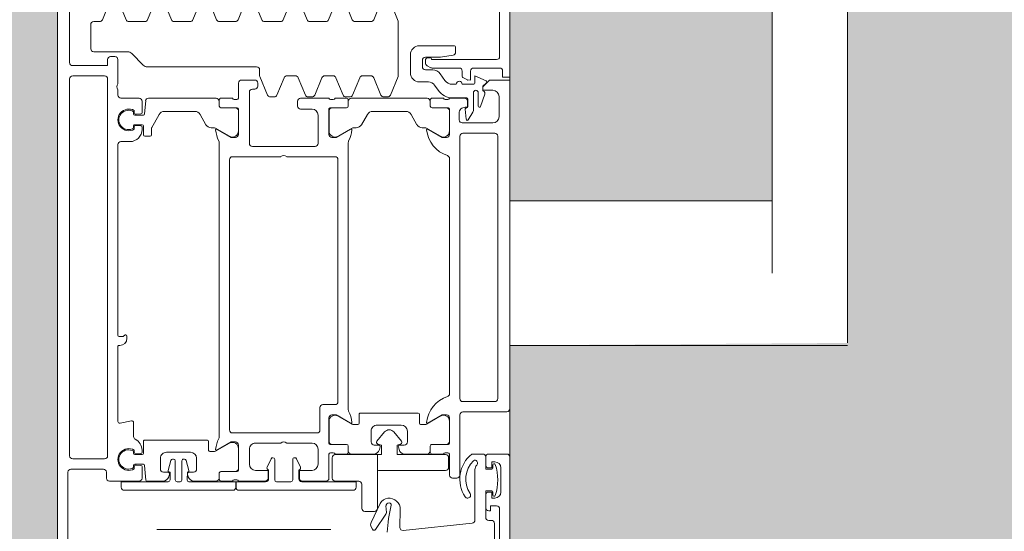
# Model space of a CAD drawing. Header units: millimetres. Extents: x 56389 to 130899, y 36187 to 101460.
# Tile 69 of 134: x 60391 to 60555, y 55293 to 55378. Entities that reach past the tile are written whole.
import ezdxf

# ---------------------------------------------------------------- set-up
doc = ezdxf.new("R2010")
doc.units = ezdxf.units.MM
for name, color, linetype, lineweight in [('Двери', 7, 'Continuous', 9), ('Штриховка поверхностей', 7, 'Continuous', 9), ('Элементы узлов', 7, 'Continuous', 9)]:
    doc.layers.add(name, color=color, linetype=linetype, lineweight=lineweight)

# ---------------------------------------------------------------- blocks, each defined once
blk = doc.blocks.new('АРФ_Дверь_Из_02 - Потолна с минимумом 1000-3843484-ВКК_01_К4_З_ЭОМ_кабель_')
at = {"layer": 'Двери', "color": 254, "true_color": 0xcccccc}
for p, q in [((-118.16, 122), (3.5, 122)), ((3.5, 122), (15.08, 122)), ((15.49, 109.5), (15.49, 122)), ((3.5, 109.5), (-118.16, 109.5)), ((-8.49, 109.5), (-8.49, 66)), ((15.49, 66), (15.49, 109.5)), ((26.5, 58.2), (26.5, 65.5)), ((33.5, 62.5), (33.5, 65.5)), ((-55.5, 64.3), (-32.4, 64.3)), ((-30.5, 60), (-30.5, 64.3)), ((-25.8, 64.2), (-22.4, 64.2)), ((-19.2, 64), (24.3, 64)), ((39.8, 64.5), (35.8, 64.5)), ((55.5, 64.3), (42.6, 64.3)), ((-21.4, 63.2), (-21.4, 58.1)), ((-19.7, 58.2), (-19.7, 63.5)), ((24.8, 63.5), (24.8, 58.2)), ((35.8, 63.2), (35.3, 63.2)), ((40.3, 63.2), (39.8, 63.2)), ((44.5, 62.5), (44.5, 62.95)), ((45, 63.45), (53.5, 63.45)), ((-26.4, 60.75), (-24.2, 60.75)), ((-24.14, 61.14), (-26.17, 61.84)), ((33.5, 59.7), (33.5, 61.5)), ((35.3, 62), (34, 62)), ((42.4, 62), (40.3, 62)), ((-27.8, 60), (-27.8, 58.1)), ((-23.44, 59.95), (-26.4, 59.95)), ((-25.55, 56.56), (-25.55, 58.85)), ((-25.35, 59.05), (-24.08, 59.05)), ((-23.88, 58.85), (-23.88, 58.78)), ((-21.92, 59.11), (-23.18, 59.88)), ((44.47, 60.2), (36.07, 60.2)), ((46.17, 48.31), (44.97, 59.75)), ((-30.5, 53.12), (-30.5, 57.6)), ((-30, 58.1), (-29.08, 58.1)), ((-25.5, 58.5), (-25.5, 56)), ((-23.66, 58.58), (-22, 58.74)), ((-21.9, 57.6), (-23, 57.6)), ((24.3, 57.7), (-19.2, 57.7)), ((37, 57.7), (27, 57.7)), ((37.5, 56.5), (37.5, 57.2)), ((-34.2, 56.8), (-34.2, 51)), ((-33.13, 57), (-34, 57)), ((-27.8, 57.1), (-27.8, 56.46)), ((-25.3, 55.72), (-25.3, 55.28)), ((-23.91, 53.1), (-23.91, 55.8)), ((-23.71, 56), (-19.5, 56)), ((-20.06, 55.99), (-23.4, 55.99)), ((-15.5, 56), (23.5, 56)), ((27.5, 56), (31.71, 56)), ((31.4, 55.99), (28.06, 55.99)), ((31.91, 55.8), (31.91, 53.1)), ((33.3, 55.28), (33.3, 55.72)), ((33.5, 56), (37, 56)), ((-28.44, 55.23), (-29.56, 54.45)), ((-27.67, 53.52), (-26.83, 54.1)), ((-25.5, 55), (-25.5, 53.1)), ((-23.9, 55.49), (-23.9, 53.09)), ((-20.53, 52.16), (-19.19, 54.49)), ((27.19, 54.49), (28.53, 52.16)), ((31.9, 53.09), (31.9, 55.49)), ((33.5, 53.1), (33.5, 55)), ((-32.2, 52.8), (-32.2, 52.5)), ((-30.87, 52.27), (-30.55, 52.89)), ((-30.2, 53.22), (-30.2, 52)), ((-28.2, 51), (-28.2, 52.49)), ((-25.5, 52.29), (-25.5, 39.71)), ((-25.2, 52.8), (-24.21, 52.8)), ((-24.2, 52.79), (-25, 52.79)), ((33, 52.79), (32.2, 52.79)), ((32.21, 52.8), (33.2, 52.8)), ((33.5, 48.59), (33.5, 52.29)), ((-30.7, 51.5), (-31.8, 51.5)), ((-31.7, 52), (-31.32, 52)), ((-20.6, 51.47), (-20.6, 51.91)), ((26.7, 50.8), (26.7, 41.2)), ((28.4, 51), (26.9, 51)), ((28.6, 51.91), (28.6, 51.2)), ((-32.7, 49.5), (-29.7, 49.5)), ((-22.8, 49.62), (-21.1, 50.6)), ((29.7, 49), (31.5, 49)), ((-38.29, 47.46), (-41.39, 46.18)), ((-29.3, 47.5), (-38.1, 47.5)), ((-26.01, 46.18), (-29.11, 47.46)), ((-23.3, 43.25), (-23.3, 48.75)), ((28.7, 44), (28.7, 48)), ((32, 48.5), (32, 47.75)), ((32.31, 47.51), (32.76, 47.63)), ((42.71, 47.83), (45.66, 47.76)), ((41.64, 45.77), (41.75, 45.62)), ((-41.39, 44.62), (-38.51, 43.43)), ((-28.89, 43.43), (-26.01, 44.62)), ((-25.7, 45.08), (-25.7, 45.72)), ((32, 44.25), (32, 43.5)), ((32.76, 44.37), (32.31, 44.49)), ((44.86, 42.98), (41.72, 44.51)), ((42.09, 45.46), (43.19, 45.52)), ((43.49, 45.43), (46.01, 43.74)), ((-38.2, 42.97), (-38.2, 40.33)), ((-29.2, 41.57), (-29.2, 42.97)), ((31.5, 43), (29.7, 43)), ((33.5, 39.71), (33.5, 43.41)), ((45.98, 43.23), (45.56, 43.01)), ((-26.01, 39.91), (-28.89, 41.11)), ((-21.1, 41.4), (-22.8, 42.38)), ((26.9, 41), (28.4, 41)), ((-38.51, 39.87), (-41.39, 38.68)), ((-25.7, 38.82), (-25.7, 39.45)), ((-24.21, 39.2), (-25.2, 39.2)), ((-25, 39.21), (-24.2, 39.21)), ((-20.6, 40.09), (-20.6, 40.53)), ((-19.19, 37.51), (-20.53, 39.84)), ((26.17, 39.2), (-18.17, 39.2)), ((28.53, 39.84), (27.19, 37.51)), ((28.6, 40.8), (28.6, 40.09)), ((32.2, 39.21), (33, 39.21)), ((33.2, 39.2), (32.21, 39.2)), ((39.5, 21.1), (39.5, 40)), ((-28.89, 37.16), (-26.01, 38.36)), ((-25.5, 38.9), (-25.5, 37)), ((-23.91, 36.2), (-23.91, 38.9)), ((-23.9, 38.91), (-23.9, 36.51)), ((31.9, 36.51), (31.9, 38.91)), ((31.91, 38.9), (31.91, 36.2)), ((33.5, 37), (33.5, 38.9)), ((-41.39, 37.12), (-38.51, 35.93)), ((-29.2, 35.3), (-29.2, 36.7)), ((-25.5, 36), (-25.5, 31.3)), ((-25.3, 36.72), (-25.3, 36.28)), ((-19.5, 36), (-23.71, 36)), ((-23.4, 36.01), (-20.06, 36.01)), ((-15.8, 29), (-15.8, 37)), ((-15.3, 37.5), (24.8, 37.5)), ((25.3, 37), (25.3, 35)), ((31.71, 36), (27.5, 36)), ((28.06, 36.01), (31.4, 36.01)), ((33.3, 36.28), (33.3, 36.72)), ((37.5, 36), (33.5, 36)), ((46, 7.44), (46, 36.29)), ((-38.2, 35.47), (-38.2, 32.83)), ((-26.01, 33.64), (-28.89, 34.84)), ((25.8, 34.5), (29.5, 34.5)), ((38, 31.6), (38, 35.5)), ((-25.7, 32.55), (-25.7, 33.18)), ((-23.7, 31.3), (-23.7, 33.2)), ((-22.7, 34.2), (-18, 34.2)), ((-17.5, 33.7), (-17.5, 23.3)), ((30, 34), (30, 20)), ((31.7, 29), (31.7, 33.2)), ((32.7, 34.2), (35.2, 34.2)), ((-38.51, 32.37), (-41.39, 31.18)), ((-28.89, 30.89), (-26.01, 32.09)), ((35.69, 31.26), (34.27, 30.6)), ((-41.39, 29.62), (-38.51, 28.43)), ((-29.2, 29.03), (-29.2, 30.43)), ((-25, 30.8), (-24.2, 30.8)), ((34.1, 30.33), (34.1, 30.3)), ((34.4, 30), (37.8, 30)), ((37.6, 31), (36.1, 31)), ((38.1, 29.7), (38.1, 27.3)), ((-38.2, 27.97), (-38.2, 25.33)), ((-26.01, 27.38), (-28.89, 28.57)), ((-15.8, 20), (-15.8, 28)), ((31.7, 23.8), (31.7, 28)), ((-25.7, 26.28), (-25.7, 26.92)), ((34.1, 26.7), (34.1, 26.67)), ((34.27, 26.4), (35.69, 25.74)), ((37.8, 27), (34.4, 27)), ((-38.51, 24.87), (-41.39, 23.68)), ((-30.2, 24.5), (-29.3, 24.5)), ((-29.11, 24.54), (-26.01, 25.82)), ((36.1, 26), (37.6, 26)), ((38, 21), (38, 25.4)), ((-30.7, 5.91), (-30.7, 24)), ((-28.5, 23.7), (-28.5, 21.5)), ((-27.5, 24.2), (-28, 24.2)), ((-27, 23.3), (-27, 23.7)), ((-41.39, 22.12), (-38.51, 20.93)), ((-18, 22.8), (-26.5, 22.8)), ((35.2, 22.8), (32.7, 22.8)), ((-38.2, 20.47), (-38.2, 17.83)), ((-28, 21), (-25.5, 21)), ((-25.5, 20), (-25.5, 18.1)), ((-25.3, 20.72), (-25.3, 20.28)), ((-23.91, 18.1), (-23.91, 20.8)), ((-23.9, 20.49), (-23.9, 18.09)), ((-23.71, 21), (-19.5, 21)), ((-20.06, 20.99), (-23.4, 20.99)), ((32, 21), (36.21, 21)), ((32.56, 20.99), (35.9, 20.99)), ((36.4, 20.49), (36.4, 18.09)), ((36.41, 20.8), (36.41, 18.1)), ((37.8, 20.28), (37.8, 20.72)), ((38, 18.1), (38, 20)), ((39.5, 20.06), (39.5, 2.06)), ((-20.53, 17.16), (-19.19, 19.49)), ((29.5, 19.5), (-15.3, 19.5)), ((33.03, 17.16), (31.69, 19.49)), ((-38.51, 17.37), (-41.39, 16.18)), ((-25.5, 17.29), (-25.5, 6.1)), ((-25.2, 17.8), (-24.21, 17.8)), ((-24.2, 17.79), (-25, 17.79)), ((-20.6, 16.47), (-20.6, 16.91)), ((-18.17, 17.8), (30.67, 17.8)), ((33.1, 16.25), (33.1, 16.91)), ((36.7, 17.79), (37.5, 17.79)), ((36.71, 17.8), (37.7, 17.8)), ((38, 17.29), (38, 13.64)), ((-22.8, 14.62), (-21.1, 15.6)), ((31.2, 5.45), (31.2, 15.85)), ((31.4, 16.05), (32.9, 16.05)), ((-41.39, 14.62), (-38.51, 13.43)), ((-23.3, 8.69), (-23.3, 13.75)), ((36, 14.05), (34.2, 14.05)), ((36.5, 12.8), (36.5, 13.55)), ((-38.2, 12.97), (-38.2, 10.33)), ((33.2, 13.05), (33.2, 9.05)), ((34.34, 11.91), (34.34, 12.04)), ((34.57, 12.33), (36.24, 12.78)), ((37.8, 11.61), (34.64, 11.61)), ((37.26, 12.68), (36.81, 12.56)), ((-38.51, 9.87), (-41.39, 8.68)), ((34.34, 10.07), (34.34, 10.21)), ((34.64, 10.51), (37.8, 10.51)), ((38.1, 10.81), (38.1, 11.31)), ((36.24, 9.34), (34.57, 9.78)), ((36.5, 8.55), (36.5, 9.3)), ((36.81, 9.54), (37.26, 9.42)), ((38, 8.46), (38, 5.83)), ((-41.39, 7.12), (-38.51, 5.93)), ((34.2, 8.05), (36, 8.05)), ((-38.2, 5.47), (-38.2, 2.83)), ((-32.91, 3.29), (-30.99, 5.21)), ((-25.04, 5.61), (-22.88, 5.42)), ((-23.09, 5), (-25, 5)), ((-22.7, 5.22), (-22.7, 3.8)), ((-21.1, 3.8), (-21.1, 5.05)), ((-20.9, 5.25), (-19.4, 5.25)), ((-20.3, 5), (-20.71, 5)), ((-19.2, 5.45), (-19.2, 6.35)), ((33.4, 5.25), (31.4, 5.25)), ((33.21, 5), (32.84, 5)), ((33.6, 3.8), (33.6, 5.05)), ((35.2, 5.22), (35.2, 3.8)), ((37.82, 5.63), (35.38, 5.42)), ((37.5, 5), (35.59, 5)), ((-25.5, 4.5), (-25.5, 1.5)), ((-23.46, 3.7), (-23.12, 3.7)), ((-22.9, 3.6), (-23.26, 3.6)), ((-22.83, 4.03), (-22.89, 4.82)), ((-20.91, 4.82), (-20.98, 4.03)), ((-20.54, 3.6), (-20.9, 3.6)), ((-20.68, 3.7), (-20.34, 3.7)), ((30.6, 3.6), (28.3, 3.6)), ((32.84, 3.7), (33.18, 3.7)), ((33.04, 3.6), (33.4, 3.6)), ((33.47, 4.03), (33.41, 4.82)), ((35.39, 4.82), (35.32, 4.03)), ((35.4, 3.6), (35.76, 3.6)), ((35.62, 3.7), (35.96, 3.7)), ((38, -0.4), (38, 4.5)), ((-38.51, 2.37), (-41.39, 1.18)), ((-33.2, -3), (-33.2, 2.59)), ((-18.3, 1.5), (-18.3, 3)), ((14.3, 2.5), (13.95, 2.5)), ((28.01, 3.24), (28.37, 1.36)), ((-32.4, 0.5), (-32.4, -0.2)), ((-27.9, 1), (-31.9, 1)), ((-26, 1), (-26.9, 1)), ((13.8, 1), (-17.8, 1)), ((15.5, 1.2), (15.5, 1.3)), ((28.08, 1), (15.7, 1)), ((-41.39, -0.38), (-38.51, -1.57)), ((-29.2, -6.5), (-29.2, -1.2)), ((-28.7, -0.7), (33.8, -0.7)), ((34.3, -1.2), (34.3, -6.5)), ((36, -6.8), (36, -1.4)), ((36.5, -0.9), (37.5, -0.9)), ((-38.2, -2.03), (-38.2, -3)), ((-37.7, -3.5), (-33.7, -3.5)), ((-31.4, -7), (-51.4, -7)), ((33.8, -7), (-28.7, -7)), ((49.4, -7.3), (36.5, -7.3)), ((-60, -9), (58, -9))]:
    blk.add_line(p, q, dxfattribs=at)
at = {"layer": 'Двери', "color": 254, "true_color": 0xcccccc, "flags": 128}
for points in [[(-30, 64.8), (-29, 64.8), (-29, 66), (-58.5, 66), (-58.5, 46.5)], [(26, 66), (-28.5, 66), (-28.5, 62.6), (-27.4, 61.5), (-26.8, 61.5), (-26.8, 63.2)], [(34, 66), (120.5, 66), (120.5, 62.6), (119.4, 61.5), (118.8, 61.5), (118.8, 63.2)], [(-31.9, 63.8), (-31.9, 53), (-32, 53)], [(42.1, 63.8), (42.1, 62.8), (42.9, 62.8), (42.9, 62.5)], [(-28.38, 62.06), (-29.2, 60.2), (-28, 60.2)], [(-26.85, 61.5), (-27.5, 61.5), (-28.04, 62.12)], [(34, 62), (36, 62), (36, 63)], [(34.8, 63.5), (34.8, 63), (35.8, 63), (35.8, 62.5)], [(39.6, 63), (39.6, 62), (44, 62)], [(39.8, 62.5), (39.8, 63), (40.8, 63), (40.8, 63.5)], [(-28.9, 58.21), (-28.52, 58.96), (-28.5, 59.5), (-30, 59.5)], [(-24, 58.6), (-24, 59), (-25, 59)], [(-32.3, 52), (-32.3, 54.5), (-32.63, 56.58)], [(-19, 55.5), (-19, 54.8), (-20.38, 52.41)], [(28.38, 52.41), (27, 54.8), (27, 55.5)], [(-20.38, 39.59), (-19, 37.2), (-19, 36.5)], [(27, 36.5), (27, 37.2), (28.38, 39.59)], [(39, 40.5), (38.1, 40.5), (38.1, 31.5)], [(36.2, 33.2), (36.2, 31.1), (37.5, 31.1)], [(37.5, 25.9), (36.2, 25.9), (36.2, 23.8)], [(38.1, 25.5), (38.1, 20.6), (39, 20.6)], [(-19, 20.5), (-19, 19.8), (-20.38, 17.41)], [(32.88, 17.41), (31.5, 19.8), (31.5, 20.5)], [(38.1, 12.76), (38.1, 20.56), (39, 20.56)], [(36.5, 12.46), (36.49, 12.62), (36.5, 12.56), (37.8, 12.46)], [(37.8, 9.66), (36.5, 9.66), (36.49, 9.49), (36.5, 9.66)], [(39, 1.56), (38.1, 1.56), (38.1, 9.36)], [(-19.4, 6.55), (-20.55, 6.55), (-22.8, 7.82)], [(13.75, 2.3), (13.75, 2.23), (14, 1.9), (14, 1.2)], [(-31.9, -0.7), (-30.9, -0.7), (-30.9, -6.5)]]:
    blk.add_lwpolyline(points, dxfattribs=at)
for points in [[(34.1, 55.85), (35.7, 55.85)], [(31.84, 47.89), (32, 47.3), (33.6, 47.3), (33.6, 55.35), (33.6, 47.3), (32, 47.3)], [(36.2, 55.35), (36.2, 44.35)], [(29.84, 46.77), (31.36, 48.04)], [(31.36, 43.96), (29.84, 45.23)], [(36.3, 44.05), (33.6, 44.05), (33.6, 44.7), (32, 44.7), (31.84, 44.11), (32, 44.7), (33.6, 44.7), (33.6, 44.05)], [(42.5, 44.05), (33.6, 44.05), (33.6, 37.05), (33.6, 44.05)], [(43, 41.95), (43, 43.55)], [(38, 37.05), (38, 40.95)], [(38.5, 41.45), (42.5, 41.45)], [(34.1, 36.55), (37.5, 36.55)]]:
    blk.add_lwpolyline(points, close=True, dxfattribs=at)
at = {"layer": 'Двери', "color": 254, "true_color": 0xcccccc}
for centre, radius, start, end in [((26, 65.5), 0.5, 0, 90), ((34, 65.5), 0.5, 90, 180), ((-32.4, 63.8), 0.5, 0, 90), ((-30, 64.3), 0.5, 90, 180), ((-25.8, 63.2), 1, 90, 180), ((-22.4, 63.2), 1, 360, 90), ((-19.2, 63.5), 0.5, 90, 180), ((24.3, 63.5), 0.5, 0, 90), ((35.8, 63.5), 1, 90, 180), ((37.8, 55.79), 8.21, 71.8194, 108.1806), ((39.8, 63.5), 1, 0, 90), ((42.6, 63.8), 0.5, 90, 180), ((-28.19, 61.98), 0.2, 41.4237, 156.1613), ((34, 62.5), 0.5, 180, 270), ((35.3, 63.4), 0.2, 108.1806, 270), ((35.3, 62.5), 0.5, 270, 360), ((35.8, 63), 0.2, 360, 90), ((39.8, 63), 0.2, 90, 180), ((40.3, 62.5), 0.5, 180, 270), ((40.3, 63.4), 0.2, 270, 71.8194), ((42.4, 62.5), 0.5, 270, 0), ((44, 62.5), 0.5, 270, 0), ((45, 62.95), 0.5, 90, 180), ((-26.85, 61.7), 0.2, 270, 336.1826), ((-26.4, 60.35), 0.4, 90, 270), ((-26.3, 61.46), 0.4, 71.0954, 156.1826), ((-24.2, 60.95), 0.2, 270, 71.0954), ((34, 61.5), 0.5, 90, 180), ((35, 60.15), 0.5, 44.427, 161.9642), ((36.07, 61.2), 1, 224.427, 270), ((-30, 60), 0.5, 180, 270), ((-28.7, 59.05), 0.2, 333, 0), ((-28, 60), 0.2, 0, 90), ((-25.35, 58.85), 0.2, 90, 180), ((-25, 58.5), 0.5, 90, 180), ((-24.08, 58.85), 0.2, 0, 90), ((-23.44, 59.45), 0.5, 58.815, 90), ((-22.02, 58.94), 0.2, 275.5, 58.815), ((37.65, 63), 5.3, 218.5054, 303.56), ((34.85, 60.2), 0.341, 161.9642, 225.0141), ((37.65, 63), 4.3, 225.0141, 303.56), ((40.3, 59), 0.5, 303.56, 123.56), ((44.47, 59.7), 0.5, 6, 90), ((-30, 57.6), 0.5, 90, 180), ((-29.08, 58.3), 0.2, 270, 333), ((-27.8, 57.6), 0.5, 90, 270), ((-23, 58.6), 1, 180, 270), ((-23.68, 58.78), 0.2, 180, 275.5), ((-21.9, 58.1), 0.5, 270, 0), ((-19.2, 58.2), 0.5, 180, 270), ((24.3, 58.2), 0.5, 270, 0), ((27, 58.2), 0.5, 180, 270), ((37, 57.2), 0.5, 0, 90), ((-34, 56.8), 0.2, 90, 180), ((-33.13, 56.5), 0.5, 9.0903, 90), ((-29.3, 56.46), 1.5, 305, 0), ((-28.55, 56.56), 3, 305, 0), ((-25.6, 55.72), 0.3, 0, 70.5288), ((-23.71, 55.8), 0.2, 90, 180), ((-23.4, 55.49), 0.5, 90, 180), ((-20.74, 57.18), 5, 275.6226, 342.2516), ((-20.06, 54.99), 1, 330, 90), ((-19.5, 55.5), 0.5, 0, 90), ((-15.5, 55.5), 0.5, 90, 162.2516), ((23.5, 55.5), 0.5, 17.7484, 90), ((28.74, 57.18), 5, 197.7484, 264.3774), ((27.5, 55.5), 0.5, 90, 180), ((28.06, 54.99), 1, 90, 210), ((31.4, 55.49), 0.5, 0, 90), ((31.71, 55.8), 0.2, 0, 90), ((33.6, 55.72), 0.3, 109.4712, 180), ((34.1, 55.35), 0.5, 90, 180), ((34.1, 55.35), 0.5, 90, 180), ((35.7, 55.35), 0.5, 0, 90), ((35.7, 55.35), 0.5, 0, 90), ((37, 56.5), 0.5, 270, 0), ((-28.7, 53.22), 1.5, 125, 180), ((-25.6, 55.28), 0.3, 289.4712, 0), ((33.6, 55.28), 0.3, 180, 250.5288), ((-32, 52.8), 0.2, 90, 180), ((-31.7, 52.5), 0.5, 180, 270), ((-31.32, 52.5), 0.5, 270, 333), ((-31, 53.12), 0.5, 333, 0), ((-26.95, 52.49), 1.25, 125, 180), ((-25.2, 53.1), 0.3, 180, 270), ((-25, 52.29), 0.5, 90, 180), ((-24.21, 53.1), 0.3, 270, 0), ((-24.2, 53.09), 0.3, 270, 0), ((-20.26, 52.34), 0.138, 150, 275.6226), ((28.26, 52.34), 0.138, 264.3774, 30), ((32.2, 53.09), 0.3, 180, 270), ((32.21, 53.1), 0.3, 180, 270), ((33, 52.29), 0.5, 0, 90), ((33.2, 53.1), 0.3, 270, 0), ((-32.7, 51), 1.5, 180, 270), ((-31.8, 52), 0.5, 180, 270), ((-30.7, 52), 0.5, 270, 0), ((-29.7, 51), 1.5, 270, 0), ((-21.6, 51.47), 1, 300, 0), ((-20.1, 51.91), 0.5, 150, 180), ((26.9, 50.8), 0.2, 90, 180), ((28.4, 51.2), 0.2, 270, 0), ((28.1, 51.91), 0.5, 0, 30), ((-22.3, 48.75), 1, 120, 180), ((29.7, 48), 1, 90, 180), ((31.5, 48.5), 0.5, 0, 90), ((-38.1, 47), 0.5, 90, 112.5), ((-29.3, 47), 0.5, 67.5, 90), ((31.55, 47.81), 0.3, 15, 130), ((31.55, 47.81), 0.3, 15, 130), ((32.25, 47.75), 0.25, 180, 285), ((32.5, 48.59), 1, 285, 0), ((42.67, 45.98), 1.85, 88.6082, 187.0666), ((45.67, 48.26), 0.5, 268.6082, 6), ((-26.2, 45.72), 0.5, 0, 67.5), ((30.48, 46), 1, 130, 230), ((30.48, 46), 1, 130, 230), ((42.42, 45.95), 1.6, 187.0666, 244), ((41.92, 45.98), 0.35, 76.469, 217), ((47.85, 70.62), 25, 256.469, 266.7837), ((-26.2, 45.08), 0.5, 292.5, 0), ((31.55, 44.19), 0.3, 230, 345), ((31.55, 44.19), 0.3, 230, 345), ((32.25, 44.25), 0.25, 75, 180), ((32.5, 43.41), 1, 0, 75), ((36.7, 44.35), 0.5, 180, 216.8699), ((36.7, 44.35), 0.5, 180, 216.8699), ((42.07, 45.86), 0.4, 217, 273), ((43.22, 45.02), 0.5, 56, 93), ((-38.7, 42.97), 0.5, 0, 67.5), ((-28.7, 42.97), 0.5, 112.5, 180), ((-22.3, 43.25), 1, 180, 240), ((29.7, 44), 1, 180, 270), ((31.5, 43.5), 0.5, 270, 0), ((42.5, 43.55), 0.5, 0, 90), ((42.5, 43.55), 0.5, 0, 90), ((45.19, 43.71), 0.8, 246, 298), ((45.84, 43.49), 0.3, 298, 56), ((-28.7, 41.57), 0.5, 180, 247.5), ((-21.6, 40.53), 1, 0, 60), ((26.9, 41.2), 0.2, 180, 270), ((28.4, 40.8), 0.2, 0, 90), ((38.5, 40.95), 0.5, 90, 180), ((38.5, 40.95), 0.5, 90, 180), ((42.5, 41.95), 0.5, 270, 0), ((42.5, 41.95), 0.5, 270, 0), ((-38.7, 40.33), 0.5, 292.5, 0), ((-26.2, 39.45), 0.5, 0, 67.5), ((-25, 39.71), 0.5, 180, 270), ((-25.2, 38.9), 0.3, 90, 180), ((-24.21, 38.9), 0.3, 0, 90), ((-24.2, 38.91), 0.3, 0, 90), ((-20.1, 40.09), 0.5, 180, 210), ((-20.26, 39.66), 0.138, 84.6714, 210), ((-20.71, 34.82), 5, 62.5097, 84.6714), ((-18.17, 39.7), 0.5, 242.5097, 270), ((26.17, 39.7), 0.5, 270, 297.4903), ((28.71, 34.82), 5, 95.3286, 117.4903), ((28.26, 39.66), 0.138, 330, 95.3286), ((28.1, 40.09), 0.5, 330, 0), ((32.2, 38.91), 0.3, 90, 180), ((32.21, 38.9), 0.3, 90, 180), ((33, 39.71), 0.5, 270, 0), ((33.2, 38.9), 0.3, 0, 90), ((39, 40), 0.5, 0, 90), ((-26.2, 38.82), 0.5, 292.5, 0), ((-38.7, 35.47), 0.5, 360, 67.5), ((-28.7, 36.7), 0.5, 112.5, 180), ((-25.6, 36.72), 0.3, 0, 70.5288), ((-25.6, 36.28), 0.3, 289.4712, 360), ((-23.71, 36.2), 0.2, 180, 270), ((-23.4, 36.51), 0.5, 180, 270), ((-20.06, 37.01), 1, 270, 30), ((-19.5, 36.5), 0.5, 270, 0), ((-15.3, 37), 0.5, 90, 180), ((24.8, 37), 0.5, 0, 90), ((27.5, 36.5), 0.5, 180, 270), ((28.06, 37.01), 1, 150, 270), ((31.4, 36.51), 0.5, 270, 0), ((31.71, 36.2), 0.2, 270, 0), ((33.6, 36.72), 0.3, 109.4712, 180), ((33.6, 36.28), 0.3, 180, 250.5288), ((34.1, 37.05), 0.5, 180, 270), ((34.1, 37.05), 0.5, 180, 270), ((37.5, 37.05), 0.5, 270, 0), ((37.5, 37.05), 0.5, 270, 0), ((37.5, 35.5), 0.5, 0, 90), ((-28.7, 35.3), 0.5, 180, 247.5), ((25.8, 35), 0.5, 180, 270), ((29.5, 34), 0.5, 360, 90), ((-38.7, 32.83), 0.5, 292.5, 0), ((-26.2, 33.18), 0.5, 0, 67.5), ((-22.7, 33.2), 1, 90, 180), ((-18, 33.7), 0.5, 360, 90), ((32.7, 33.2), 1, 90, 180), ((35.2, 33.2), 1, 0, 90), ((-26.2, 32.55), 0.5, 292.5, 0), ((-25, 31.3), 0.5, 180, 270), ((-24.2, 31.3), 0.5, 270, 360), ((35.82, 30.99), 0.3, 21.7118, 115), ((37.5, 31.6), 0.5, 270, 0), ((37.6, 31.5), 0.5, 270, 0), ((-28.7, 30.43), 0.5, 112.5, 180), ((34.4, 30.33), 0.3, 115, 180), ((34.4, 30.3), 0.3, 180, 270), ((37.8, 29.7), 0.3, 0, 90), ((-38.7, 27.97), 0.5, 0, 67.5), ((-28.7, 29.03), 0.5, 180, 247.5), ((-15.28, 28.5), 0.725, 136.3972, 223.6028), ((32.22, 28.5), 0.725, 136.3972, 223.6028), ((-26.2, 26.92), 0.5, 0, 67.5), ((-26.2, 26.28), 0.5, 292.5, 0), ((34.4, 26.7), 0.3, 90, 180), ((34.4, 26.67), 0.3, 180, 245), ((37.8, 27.3), 0.3, 270, 0), ((-38.7, 25.33), 0.5, 292.5, 0), ((-30.2, 24), 0.5, 90, 180), ((-29.3, 25), 0.5, 270, 292.5), ((35.82, 26.01), 0.3, 245, 338.2882), ((37.5, 25.4), 0.5, 0, 90), ((37.6, 25.5), 0.5, 360, 90), ((-28, 23.7), 0.5, 90, 180), ((-27.5, 23.7), 0.5, 0, 90), ((-26.5, 23.3), 0.5, 180, 270), ((-18, 23.3), 0.5, 270, 0), ((32.7, 23.8), 1, 180, 270), ((35.2, 23.8), 1, 270, 0), ((-28, 21.5), 0.5, 180, 270), ((-38.7, 20.47), 0.5, 0, 67.5), ((-25.6, 20.72), 0.3, 0, 70.5288), ((-25.6, 20.28), 0.3, 289.4712, 0), ((-23.71, 20.8), 0.2, 90, 180), ((-23.4, 20.49), 0.5, 90, 180), ((-20.06, 19.99), 1, 330, 90), ((-19.5, 20.5), 0.5, 360, 90), ((-15.3, 20), 0.5, 180, 270), ((29.5, 20), 0.5, 270, 0), ((32, 20.5), 0.5, 90, 180), ((32.56, 19.99), 1, 90, 210), ((35.9, 20.49), 0.5, 0, 90), ((36.21, 20.8), 0.2, 0, 90), ((38.1, 20.72), 0.3, 109.4712, 180), ((38.1, 20.28), 0.3, 180, 250.5288), ((39, 21.1), 0.5, 270, 360), ((39, 20.06), 0.5, 360, 90), ((-25.2, 18.1), 0.3, 180, 270), ((-24.21, 18.1), 0.3, 270, 0), ((-24.2, 18.09), 0.3, 270, 0), ((36.7, 18.09), 0.3, 180, 270), ((36.71, 18.1), 0.3, 180, 270), ((37.7, 18.1), 0.3, 270, 0), ((-38.7, 17.83), 0.5, 292.5, 360), ((-25, 17.29), 0.5, 90, 180), ((-21.6, 16.47), 1, 300, 0), ((-20.1, 16.91), 0.5, 150, 180), ((-20.26, 17.34), 0.138, 150, 275.3286), ((-20.71, 22.18), 5, 275.3286, 297.4903), ((-18.17, 17.3), 0.5, 90, 117.4903), ((30.67, 17.3), 0.5, 62.5097, 90), ((33.21, 22.18), 5, 242.5097, 264.6714), ((32.76, 17.34), 0.138, 264.6714, 30), ((32.6, 16.91), 0.5, 0, 30), ((37.5, 17.29), 0.5, 0, 90), ((31.4, 15.85), 0.2, 90, 180), ((32.9, 16.25), 0.2, 270, 0), ((-38.7, 12.97), 0.5, 0, 67.5), ((-22.3, 13.75), 1, 120, 180), ((34.2, 13.05), 1, 90, 180), ((36, 13.55), 0.5, 0, 90), ((37, 13.64), 1, 285, 0), ((34.64, 12.04), 0.3, 105, 180), ((34.64, 11.91), 0.3, 180, 270), ((36.29, 12.58), 0.2, 10, 105), ((36.75, 12.8), 0.25, 180, 285), ((37.8, 12.76), 0.3, 270, 0), ((37.8, 11.31), 0.3, 360, 90), ((-38.7, 10.33), 0.5, 292.5, 360), ((34.64, 10.21), 0.3, 90, 180), ((34.64, 10.07), 0.3, 180, 255), ((37.8, 10.81), 0.3, 270, 0), ((-22.3, 8.69), 1, 180, 240), ((34.2, 9.05), 1, 180, 270), ((36, 8.55), 0.5, 270, 0), ((36.29, 9.53), 0.2, 255, 350), ((36.75, 9.3), 0.25, 75, 180), ((37, 8.46), 1, 0, 75), ((37.8, 9.36), 0.3, 0, 90), ((-20.55, 6.75), 0.2, 240, 270), ((-19.4, 6.35), 0.2, 0, 90), ((-38.7, 5.47), 0.5, 0, 67.5), ((-31.7, 5.91), 1, 315, 360), ((-25, 6.1), 0.5, 180, 265), ((-25, 4.5), 0.5, 90, 180), ((-23.09, 4.8), 0.2, 5, 90), ((-22.9, 5.22), 0.2, 0, 85), ((-20.9, 5.05), 0.2, 90, 180), ((-20.71, 4.8), 0.2, 90, 175), ((-20.3, 3), 2, 0, 90), ((-19.4, 5.45), 0.2, 270, 0), ((32.84, 3), 2, 90, 153.8961), ((31.4, 5.45), 0.2, 180, 270), ((33.21, 4.8), 0.2, 5, 90), ((33.4, 5.05), 0.2, 360, 90), ((35.4, 5.22), 0.2, 95, 180), ((35.59, 4.8), 0.2, 90, 175), ((37.5, 4.5), 0.5, 360, 90), ((37.8, 5.83), 0.2, 275, 0), ((-32.2, 2.59), 1, 135, 180), ((-21.9, 2.8), 1.8, 150, 30), ((-21.9, 2.75), 1.6, 147.91, 32.09), ((-23.12, 4), 0.3, 270, 5), ((-22.9, 3.8), 0.2, 270, 0), ((-20.9, 3.8), 0.2, 180, 270), ((-20.68, 4), 0.3, 175, 270), ((28.3, 3.3), 0.3, 90, 191), ((30.6, 4.1), 0.5, 270, 333.8961), ((34.4, 2.8), 1.8, 150, 30), ((34.4, 2.75), 1.6, 147.9154, 32.0846), ((33.18, 4), 0.3, 270, 5), ((33.4, 3.8), 0.2, 270, 0), ((35.4, 3.8), 0.2, 180, 270), ((35.62, 4), 0.3, 175, 270), ((-38.7, 2.83), 0.5, 292.5, 360), ((13.95, 2.3), 0.2, 90, 180), ((13.95, 2.23), 0.2, 180, 225), ((14.3, 1.3), 1.2, 0, 90), ((39, 2.06), 0.5, 270, 360), ((-31.9, 0.5), 0.5, 90, 180), ((-27.4, 1.53), 0.725, 226.3972, 313.6028), ((-26, 1.5), 0.5, 270, 360), ((-17.8, 1.5), 0.5, 180, 270), ((13.8, 1.2), 0.2, 270, 0), ((15.7, 1.2), 0.2, 180, 270), ((28.08, 1.3), 0.3, 270, 11), ((-38.7, -2.03), 0.5, 0, 67.5), ((-31.9, -0.2), 0.5, 180, 270), ((-28.7, -1.2), 0.5, 90, 180), ((33.8, -1.2), 0.5, 0, 90), ((36.5, -1.4), 0.5, 90, 180), ((37.5, -0.4), 0.5, 270, 0), ((-37.7, -3), 0.5, 180, 270), ((-33.7, -3), 0.5, 270, 360), ((-31.4, -6.5), 0.5, 270, 360), ((-28.7, -6.5), 0.5, 180, 270), ((33.8, -6.5), 0.5, 270, 0), ((36.5, -6.8), 0.5, 180, 270)]:
    blk.add_arc(centre, radius, start, end, dxfattribs=at)
at = {"layer": 'Элементы узлов', "color": 254, "true_color": 0xcccccc}
for p, q in [((-990, 66), (990, 66)), ((981, -9), (-981, -9))]:
    blk.add_line(p, q, dxfattribs=at)
blk = doc.blocks.new('Наметкина 10_ТД_АРФ_К4_R21_rvt-1-ВКК_01_К4_З_ЭОМ_кабель_')
at = {"layer": 'Штриховка поверхностей', "lineweight": 5, "true_color": 0xfafafa}
h = blk.add_hatch(color=7, dxfattribs=at)
h.paths.add_polyline_path([(110659.41, 16885), (110694.06, 16865), (110421.56, 16393.03), (110386.92, 16413.03), (110643.18, 16856.88)])
h.paths.add_polyline_path([(110624.41, 15170), (110649.41, 15170), (110649.41, 15420.02), (110624.41, 15420.02), (110624.41, 15470.02), (110659.41, 15470.02), (110659.41, 15490.02), (110699.41, 15490.02), (110699.41, 15500.02), (110739.41, 15500.02), (110739.41, 15470.02), (110774.41, 15470.02), (110774.41, 15420.02), (110749.41, 15420.02), (110749.41, 15170), (110970, 15170), (110970, 17300), (110749.41, 17300), (110749.41, 16955), (110774.41, 16955), (110774.41, 16905), (110739.41, 16905), (110739.41, 16875), (110699.41, 16875), (110699.41, 16885), (110659.41, 16885), (110659.41, 16905), (110624.41, 16905), (110624.41, 16955), (110649.41, 16955), (110649.41, 17300), (110624.41, 17300), (110624.41, 17200), (108170, 17200), (108170, 17279.95), (107995.01, 17279.95), (107995.01, 17269.95), (108020, 17269.95), (108020, 17255.95), (108048, 17255.95), (108048, 17269.95), (108166, 17269.95), (108166, 17219.95), (108086, 17219.95), (108086, 16238.44), (108129.5, 16238.44), (108129.5, 16355.87), (108142, 16354.95), (108142, 16214.87), (108086, 16214.46), (108086, 15239.95), (108166, 15239.95), (108166, 15189.95), (108048, 15189.95), (108048, 15203.95), (108020, 15203.75), (108019.5, 15189.95), (107995.01, 15189.95), (107995.01, 15178.24), (108020.19, 15179.97), (108170, 15179.97), (108170, 15170), (110234.41, 15170)])
h.paths.add_polyline_path([(106400.01, 15170), (106405.01, 15171.06), (106405.01, 17300), (106400.01, 17300), (106400.01, 15171.06)])
h.paths.add_polyline_path([(106370.01, 15170), (106370.01, 17300), (105898.44, 17300), (105898.44, 15170), (106313.54, 15170)])
h.paths.add_polyline_path([(107000.01, 15170), (107100.01, 15170), (107100.01, 17300), (107000.01, 17300), (107000.01, 15279.95)])
h.paths.add_polyline_path([(108019.9, 15239.95), (108020, 15239.95), (108019.5, 15248.95), (108011, 15248.95), (108011, 16289.78), (107995.01, 16289.78), (107995.01, 15239.95), (108019.5, 15239.95)])
h.paths.add_polyline_path([(110659.41, 15490.02), (110234.41, 16226.14), (110269.06, 16246.14), (110694.06, 15510.02), (110677.98, 15500.74)])
h.paths.add_polyline_path([(107995.01, 16323.12), (108011, 16323.12), (108011, 17210.95), (108020, 17210.95), (108019.5, 17219.95), (107995.01, 17219.95), (107995.01, 16352.45)])
at = {"layer": 'Двери', "color": 254, "lineweight": 9, "true_color": 0xcccccc, "rotation": 270}
blk.add_blockref('АРФ_Дверь_Из_02 - Потолна с минимумом 1000-3843484-ВКК_01_К4_З_ЭОМ_кабель_', (108020, 16229.95), dxfattribs=at)

msp = doc.modelspace()

# ---------------------------------------------------------------- block references
at = {"lineweight": 5}
msp.add_blockref('Наметкина 10_ТД_АРФ_К4_R21_rvt-1-ВКК_01_К4_З_ЭОМ_кабель_', (-47613.27, 39109.59), dxfattribs=at)

doc.saveas('drawing.dxf')
